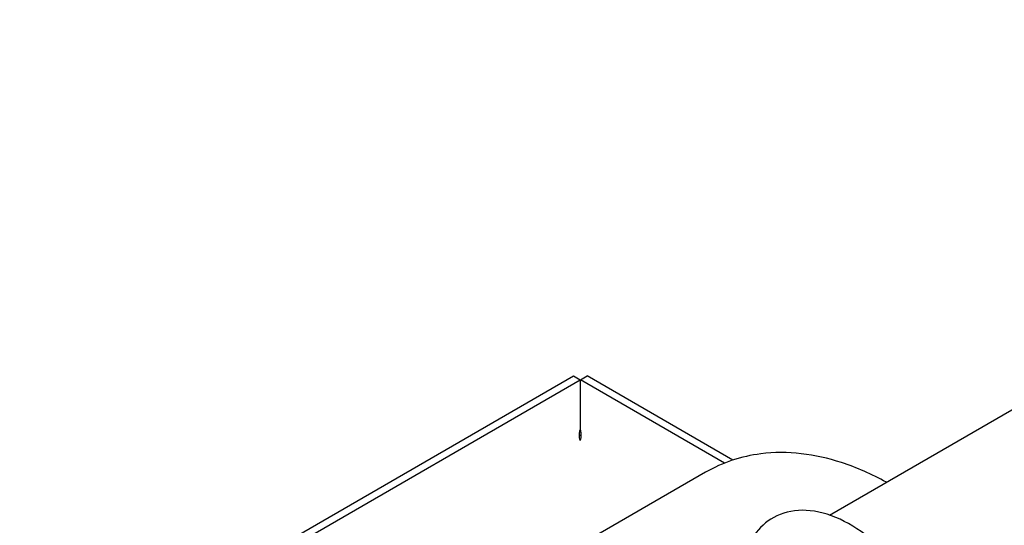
# Model space of a CAD drawing. Header units: inches. Extents: x 17 to 189, y 68 to 193.
# Tile 35 of 43: x 109 to 128, y 170 to 180. Entities that reach past the tile are written whole.
import ezdxf

# ---------------------------------------------------------------- set-up
doc = ezdxf.new("R2010")
doc.units = ezdxf.units.IN
doc.header["$LTSCALE"] = 10.666667
doc.header["$MEASUREMENT"] = 0
doc.layers.get('0').update_dxf_attribs({"lineweight": 25})

msp = doc.modelspace()

# ---------------------------------------------------------------- linework, layer by layer
for p, q in [((124.81, 170.551), (141.451, 180.159)), ((96.861, 159.98), (119.842, 173.248)), ((96.861, 159.826), (119.975, 173.171)), ((119.842, 173.248), (119.975, 173.171)), ((119.975, 173.171), (119.975, 172.202)), ((119.976, 173.171), (120.108, 173.248)), ((119.976, 172.202), (119.976, 173.171)), ((122.77, 171.558), (119.976, 173.171)), ((122.934, 171.617), (120.108, 173.248)), ((119.975, 172.1), (119.957, 172.089)), ((119.994, 172.089), (119.975, 172.1)), ((122.406, 171.382), (119.735, 169.839))]:
    msp.add_line(p, q)
for points, knots in [([(119.975, 171.998), (119.964, 172.026), (119.954, 172.073), (119.957, 172.122), (119.959, 172.149), (119.964, 172.177), (119.975, 172.202)], [0, 0, 0, 0, 0.644181, 0.644181, 0.644181, 1, 1, 1, 1]), ([(119.975, 171.998), (119.986, 172.026), (119.997, 172.073), (119.993, 172.122), (119.992, 172.149), (119.986, 172.177), (119.976, 172.202)], [0, 0, 0, 0, 0.644181, 0.644181, 0.644181, 1, 1, 1, 1]), ([(125.913, 171.188), (125.629, 171.343), (125.339, 171.471), (124.529, 171.734), (123.996, 171.803), (123.101, 171.69), (122.734, 171.571), (122.406, 171.382)], [7.880371, 7.880371, 7.880371, 7.880371, 8.0700309, 8.0700309, 8.4009104, 8.4009104, 8.6393798, 8.6393798, 8.6393798, 8.6393798]), ([(127.1, 167.09), (127.1, 167.342), (127.063, 167.61), (126.924, 168.15), (126.822, 168.423), (126.565, 168.948), (126.409, 169.2), (126.059, 169.661), (125.865, 169.869), (125.453, 170.222), (125.235, 170.366), (124.795, 170.57), (124.572, 170.631), (124.155, 170.65), (123.96, 170.615), (123.631, 170.46), (123.495, 170.35), (123.273, 170.069), (123.19, 169.895), (123.125, 169.66), (123.114, 169.614), (123.105, 169.567)], [6.283185, 6.283185, 6.283185, 6.283185, 6.618418, 6.618418, 6.952481, 6.952481, 7.2846, 7.2846, 7.617088, 7.617088, 7.951929, 7.951929, 8.285417, 8.285417, 8.591902, 8.591902, 8.865712, 8.865712, 9.155106, 9.155106, 9.223465, 9.223465, 9.223465, 9.223465])]:
    msp.add_open_spline(points, degree=3, knots=knots)

doc.saveas('drawing.dxf')
